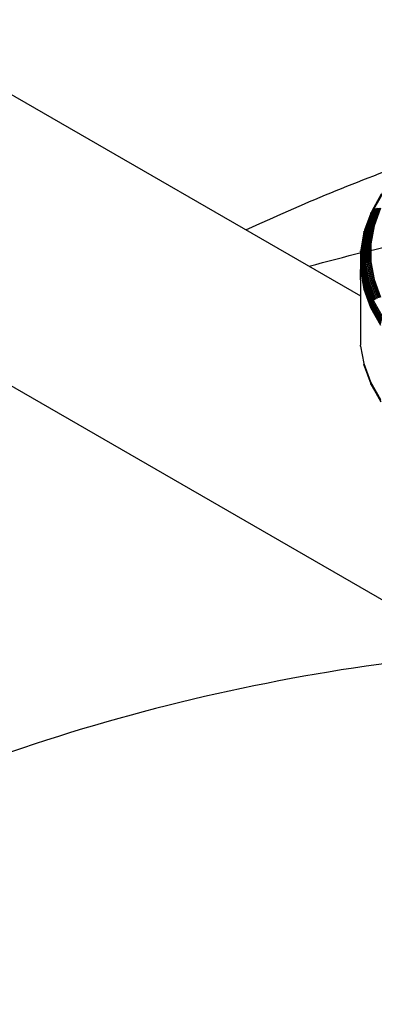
# Model space of a CAD drawing. Extents: x -18027 to -11651, y 1687 to 5059.
# Tile 53 of 170: x -17005.9 to -16999.59, y 2141.25 to 2158.81. Entities that reach past the tile are written whole.
import ezdxf

# ---------------------------------------------------------------- set-up
doc = ezdxf.new("R2010")
doc.units = 0
doc.header["$MEASUREMENT"] = 0
for name, color, linetype in [('PIPING-VENT-ISO', 3, 'CONTINUOUS'), ('TANK', 2, 'CONTINUOUS'), ('TANK-SLOPE', 2, 'CONTINUOUS')]:
    doc.layers.add(name, color=color, linetype=linetype)

# ---------------------------------------------------------------- blocks, each defined once
blk = doc.blocks.new('A$C3406478A')
at = {"layer": 'TANK'}
for p, q in [((-1.658, 14.643), (-1.825, 14.344)), ((-1.635, 14.672), (-1.811, 14.358)), ((-1.62, 14.684), (-1.796, 14.371)), ((-1.715, 14.398), (-1.831, 14.081)), ((-1.691, 14.398), (-1.807, 14.083)), ((-1.668, 14.396), (-1.783, 14.082)), ((-1.843, 14.31), (-1.954, 14.003)), ((-1.825, 14.344), (-1.944, 14.02)), ((-1.811, 14.358), (-1.93, 14.036)), ((-1.796, 14.371), (-1.914, 14.049)), ((-1.778, 14.381), (-1.896, 14.061)), ((-1.758, 14.39), (-1.876, 14.07)), ((-1.737, 14.395), (-1.854, 14.077)), ((-1.843, 14.31), (-1.835, 14.327)), ((-1.914, 14.049), (-1.974, 13.722)), ((-1.896, 14.061), (-1.955, 13.734)), ((-1.876, 14.07), (-1.935, 13.745)), ((-1.854, 14.077), (-1.913, 13.753)), ((-1.831, 14.081), (-1.89, 13.759)), ((-1.807, 14.083), (-1.866, 13.762)), ((-1.783, 14.082), (-1.841, 13.763)), ((-1.967, 13.966), (-2.022, 13.655)), ((-1.954, 14.003), (-2.014, 13.673)), ((-1.944, 14.02), (-2.004, 13.691)), ((-1.93, 14.036), (-1.99, 13.707)), ((-1.967, 13.966), (-1.962, 13.985)), ((-1.99, 13.707), (-1.99, 13.377)), ((-1.974, 13.722), (-1.974, 13.393)), ((-1.955, 13.734), (-1.955, 13.407)), ((-1.935, 13.745), (-1.935, 13.418)), ((-1.913, 13.753), (-1.913, 13.428)), ((-1.89, 13.759), (-1.89, 13.435)), ((-1.866, 13.762), (-1.866, 13.44)), ((-1.841, 13.763), (-1.841, 13.442)), ((-2.029, 13.615), (-2.027, 13.635)), ((-2.029, 13.615), (-2.027, 13.303)), ((-2.022, 13.655), (-2.022, 13.323)), ((-2.014, 13.673), (-2.014, 13.342)), ((-2.004, 13.691), (-2.004, 13.36)), ((-2.004, 13.36), (-1.944, 13.031)), ((-1.99, 13.377), (-1.93, 13.049)), ((-1.974, 13.393), (-1.914, 13.066)), ((-1.955, 13.407), (-1.896, 13.08)), ((-1.935, 13.418), (-1.876, 13.093)), ((-1.913, 13.428), (-1.854, 13.104)), ((-1.89, 13.435), (-1.831, 13.113)), ((-1.866, 13.44), (-1.807, 13.119)), ((-1.841, 13.442), (-1.783, 13.122)), ((-2.029, 13.283), (-2.027, 13.303)), ((-2.029, 13.283), (-1.968, 12.952)), ((-2.029, 13.119), (-2.029, 13.283)), ((-2.027, 13.303), (-1.967, 12.972)), ((-2.022, 13.323), (-1.962, 12.993)), ((-2.014, 13.342), (-1.954, 13.012)), ((-2.029, 13.119), (-2.029, 11.956)), ((-1.962, 12.993), (-1.843, 12.668)), ((-1.954, 13.012), (-1.835, 12.688)), ((-1.944, 13.031), (-1.825, 12.708)), ((-1.93, 13.049), (-1.811, 12.726)), ((-1.914, 13.066), (-1.796, 12.744)), ((-1.896, 13.08), (-1.778, 12.76)), ((-1.876, 13.093), (-1.758, 12.774)), ((-1.854, 13.104), (-1.737, 12.786)), ((-1.831, 13.113), (-1.715, 12.796)), ((-1.807, 13.119), (-1.691, 12.803)), ((-1.783, 13.122), (-1.668, 12.808)), ((-1.968, 12.952), (-1.849, 12.627)), ((-1.967, 12.972), (-1.847, 12.647)), ((-1.847, 12.647), (-1.669, 12.331)), ((-1.843, 12.668), (-1.665, 12.352)), ((-1.835, 12.688), (-1.658, 12.373)), ((-1.825, 12.708), (-1.647, 12.393)), ((-1.811, 12.726), (-1.635, 12.412)), ((-1.796, 12.744), (-1.62, 12.431)), ((-1.849, 12.627), (-1.671, 12.311)), ((-2.027, 11.936), (-2.029, 11.956)), ((-2.027, 11.936), (-1.968, 11.626)), ((-1.968, 11.626), (-1.849, 11.3)), ((-1.962, 11.586), (-1.967, 11.606)), ((-1.967, 11.606), (-1.847, 11.281)), ((-1.962, 11.586), (-1.843, 11.262)), ((-1.849, 11.3), (-1.671, 10.984)), ((-1.847, 11.281), (-1.669, 10.965)), ((-1.835, 11.244), (-1.843, 11.262)), ((-1.843, 11.262), (-1.665, 10.946)), ((-1.835, 11.244), (-1.779, 11.144))]:
    blk.add_line(p, q, dxfattribs=at)

msp = doc.modelspace()

# ---------------------------------------------------------------- linework, layer by layer
at = {"layer": 'PIPING-VENT-ISO'}
for p, q in [((-17081.34, 2200.94), (-16999.838, 2153.885)), ((-17082.516, 2196.423), (-16999.23, 2148.338))]:
    msp.add_line(p, q, dxfattribs=at)
at = {"layer": 'TANK'}
for points in [[(-16998.839, 2156.308, 0.022036), (-17001.871, 2155.059, 0.022036)], [(-17000.751, 2154.413, -0.01323), (-16998.839, 2154.884)], [(-16998.839, 2147.401, 0.102142), (-17012.412, 2142.857), (-17017.839, 2139.723)]]:
    msp.add_lwpolyline(points, format="xyb", dxfattribs=at)

# ---------------------------------------------------------------- block references
at = {"layer": 'TANK-SLOPE'}
msp.add_blockref('A$C3406478A', (-16997.809, 2141.052), dxfattribs=at)

doc.saveas('drawing.dxf')
